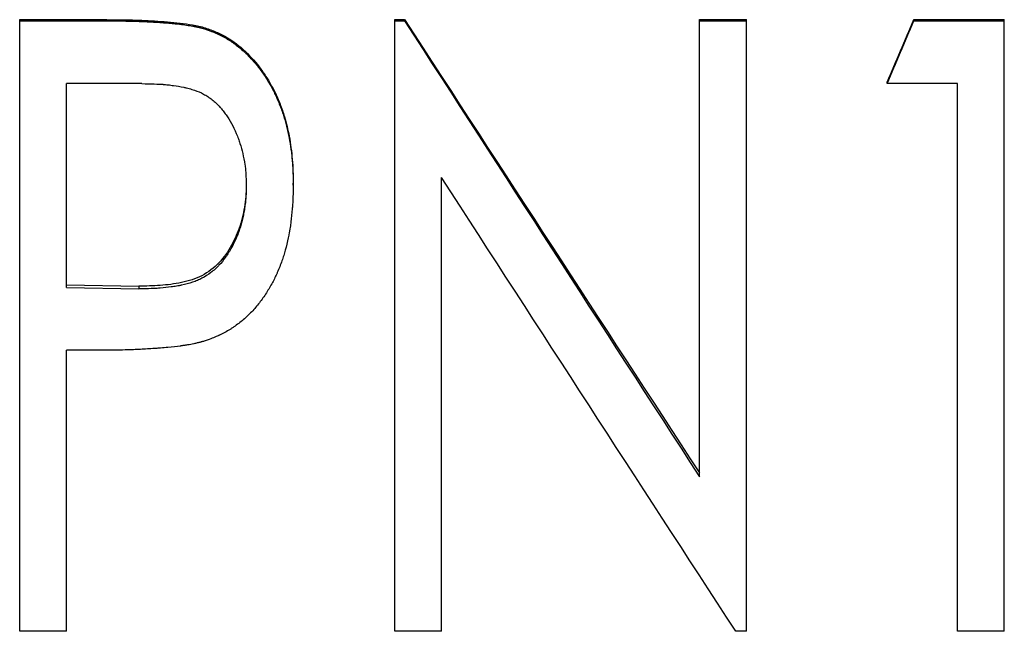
# Model space of a CAD drawing. Header units: millimetres. Extents: x -172 to 275, y -110 to 173.
# Tile 12 of 18: x 5 to 20, y -12 to -3. Entities that reach past the tile are written whole.
import ezdxf

# ---------------------------------------------------------------- set-up
doc = ezdxf.new("R2010")
doc.units = ezdxf.units.MM

msp = doc.modelspace()

# ---------------------------------------------------------------- linework, layer by layer
at = {"color": 7, "linetype": 'Continuous', "lineweight": 25}
for p, q in [((5.308, -12.031), (5.308, -2.999)), ((5.308, -2.999), (6.595, -2.999)), ((5.308, -3.017), (6.595, -3.017)), ((6.595, -3.017), (6.595, -2.999)), ((10.846, -12.031), (10.846, -2.999)), ((10.846, -2.999), (10.992, -2.999)), ((10.846, -3.017), (10.992, -3.017)), ((10.992, -3.017), (10.992, -2.999)), ((15.346, -9.748), (15.346, -2.999)), ((15.346, -2.999), (16.038, -2.999)), ((15.346, -3.017), (16.038, -3.017)), ((16.038, -12.031), (16.038, -2.999)), ((18.51, -3.017), (18.51, -2.999)), ((18.51, -2.999), (19.846, -2.999)), ((18.51, -3.017), (19.846, -3.017)), ((19.846, -12.031), (19.846, -2.999)), ((8.09, -3.153), (8.09, -3.135)), ((18.115, -3.944), (18.115, -3.922)), ((7.112, -3.944), (6, -3.944)), ((6, -6.956), (6, -3.944)), ((19.154, -3.944), (18.115, -3.944)), ((19.154, -12.031), (19.154, -3.944)), ((11.538, -12.031), (11.538, -5.331)), ((8.654, -5.414), (8.654, -5.445)), ((9.346, -5.442), (9.346, -5.411)), ((6, -6.916), (7.066, -6.936)), ((6, -6.956), (7.066, -6.975)), ((7.066, -6.936), (7.066, -6.975)), ((6.454, -7.881), (6, -7.881)), ((6, -12.031), (6, -7.881)), ((6, -12.031), (5.308, -12.031)), ((11.538, -12.031), (10.846, -12.031)), ((16.038, -12.031), (15.882, -12.031)), ((19.846, -12.031), (19.154, -12.031))]:
    msp.add_line(p, q, dxfattribs=at)
for points, knots in [([(6.595, -2.999), (6.72, -3), (6.971, -3.001), (7.347, -3.019), (7.66, -3.043), (7.877, -3.078), (8, -3.106), (8.06, -3.125), (8.09, -3.135)], [0, 0, 0, 0, 0.250016, 0.500031, 0.75001, 0.875007, 0.937498, 1, 1, 1, 1]), ([(6.595, -3.017), (6.674, -3.017), (6.745, -3.017), (6.839, -3.018), (6.868, -3.019), (6.909, -3.02), (6.923, -3.02), (6.941, -3.02), (6.948, -3.02), (6.957, -3.021), (6.96, -3.021), (6.964, -3.021), (6.966, -3.021), (6.968, -3.021), (6.969, -3.021), (7.039, -3.023), (7.105, -3.025), (7.199, -3.03), (7.229, -3.031), (7.274, -3.034), (7.289, -3.035), (7.311, -3.036), (7.318, -3.036), (7.329, -3.037), (7.333, -3.037), (7.338, -3.038), (7.34, -3.038), (7.344, -3.038), (7.345, -3.038), (7.425, -3.043), (7.495, -3.048), (7.589, -3.057), (7.618, -3.06), (7.66, -3.064), (7.673, -3.066), (7.692, -3.068), (7.698, -3.069), (7.707, -3.07), (7.71, -3.071), (7.715, -3.071), (7.716, -3.072), (7.719, -3.072), (7.72, -3.072), (7.755, -3.077), (7.787, -3.082), (7.833, -3.089), (7.849, -3.092), (7.871, -3.096), (7.879, -3.098), (7.893, -3.1), (7.9, -3.102), (7.925, -3.107), (7.94, -3.11), (7.963, -3.115), (7.971, -3.117), (7.982, -3.12), (7.985, -3.121), (7.993, -3.123), (7.997, -3.124), (8.02, -3.13), (8.05, -3.14), (8.09, -3.153)], [0, 0, 0, 0, 0.125, 0.125, 0.1875, 0.1875, 0.21875, 0.21875, 0.234375, 0.234375, 0.242188, 0.242188, 0.246094, 0.246094, 0.25, 0.25, 0.375, 0.375, 0.4375, 0.4375, 0.46875, 0.46875, 0.484375, 0.484375, 0.492188, 0.492188, 0.496094, 0.496094, 0.5, 0.5, 0.625, 0.625, 0.6875, 0.6875, 0.71875, 0.71875, 0.734375, 0.734375, 0.742188, 0.742188, 0.746094, 0.746094, 0.75, 0.75, 0.8125, 0.8125, 0.84375, 0.84375, 0.859375, 0.859375, 0.875, 0.875, 0.90625, 0.90625, 0.921875, 0.921875, 0.929688, 0.929688, 0.9375, 0.9375, 1, 1, 1, 1]), ([(8.09, -3.135), (8.144, -3.155), (8.252, -3.196), (8.454, -3.309), (8.68, -3.492), (8.867, -3.715), (8.991, -3.91), (9.08, -4.07), (9.154, -4.244), (9.23, -4.463), (9.295, -4.736), (9.33, -5.007), (9.344, -5.237), (9.345, -5.353), (9.346, -5.411)], [0, 0, 0, 0, 0.062522, 0.125026, 0.249862, 0.373812, 0.438316, 0.499822, 0.571108, 0.642768, 0.749904, 0.874925, 0.93746, 1, 1, 1, 1]), ([(8.09, -3.153), (8.125, -3.166), (8.156, -3.178), (8.196, -3.195), (8.209, -3.2), (8.226, -3.207), (8.231, -3.21), (8.238, -3.213), (8.241, -3.214), (8.246, -3.216), (8.247, -3.217), (8.275, -3.231), (8.301, -3.244), (8.339, -3.265), (8.351, -3.272), (8.37, -3.283), (8.377, -3.287), (8.389, -3.295), (8.396, -3.299), (8.449, -3.332), (8.495, -3.365), (8.562, -3.42), (8.584, -3.439), (8.618, -3.468), (8.629, -3.479), (8.651, -3.499), (8.662, -3.51), (8.714, -3.562), (8.753, -3.604), (8.809, -3.671), (8.827, -3.694), (8.862, -3.74), (8.878, -3.761), (8.911, -3.808), (8.927, -3.832), (8.959, -3.883), (8.975, -3.91), (9.022, -3.989), (9.05, -4.041), (9.095, -4.133), (9.118, -4.185), (9.153, -4.273), (9.164, -4.303), (9.185, -4.359), (9.194, -4.386), (9.211, -4.439), (9.219, -4.465), (9.234, -4.519), (9.241, -4.546), (9.255, -4.602), (9.262, -4.63), (9.271, -4.674), (9.275, -4.688), (9.279, -4.711), (9.281, -4.718), (9.284, -4.733), (9.285, -4.742), (9.297, -4.8), (9.306, -4.855), (9.317, -4.942), (9.321, -4.971), (9.325, -5.016), (9.327, -5.031), (9.329, -5.055), (9.33, -5.062), (9.331, -5.078), (9.332, -5.086), (9.335, -5.122), (9.337, -5.151), (9.339, -5.195), (9.34, -5.209), (9.341, -5.231), (9.342, -5.238), (9.342, -5.249), (9.342, -5.253), (9.342, -5.258), (9.342, -5.26), (9.342, -5.264), (9.343, -5.266), (9.344, -5.306), (9.345, -5.364), (9.346, -5.442)], [0, 0, 0, 0, 0.03125, 0.03125, 0.046875, 0.046875, 0.054688, 0.054688, 0.058594, 0.058594, 0.0625, 0.0625, 0.09375, 0.09375, 0.109375, 0.109375, 0.117188, 0.117188, 0.125, 0.125, 0.1875, 0.1875, 0.21875, 0.21875, 0.234375, 0.234375, 0.25, 0.25, 0.3125, 0.3125, 0.34375, 0.34375, 0.375, 0.375, 0.40625, 0.40625, 0.4375, 0.4375, 0.5, 0.5, 0.5625, 0.5625, 0.59375, 0.59375, 0.625, 0.625, 0.65625, 0.65625, 0.6875, 0.6875, 0.71875, 0.71875, 0.734375, 0.734375, 0.742188, 0.742188, 0.75, 0.75, 0.8125, 0.8125, 0.84375, 0.84375, 0.859375, 0.859375, 0.867188, 0.867188, 0.875, 0.875, 0.90625, 0.90625, 0.921875, 0.921875, 0.929688, 0.929688, 0.933594, 0.933594, 0.935547, 0.935547, 0.9375, 0.9375, 1, 1, 1, 1]), ([(7.112, -3.944), (7.25, -3.946), (7.354, -3.949), (7.424, -3.954), (7.426, -3.955), (7.429, -3.955), (7.431, -3.955), (7.436, -3.955), (7.439, -3.956), (7.449, -3.956), (7.456, -3.957), (7.475, -3.959), (7.488, -3.96), (7.528, -3.964), (7.553, -3.968), (7.63, -3.978), (7.68, -3.987), (7.736, -3.999), (7.744, -4), (7.758, -4.003), (7.765, -4.005), (7.785, -4.01), (7.799, -4.013), (7.838, -4.024), (7.864, -4.032), (7.937, -4.057), (7.982, -4.076), (8.032, -4.103), (8.044, -4.11), (8.066, -4.122), (8.076, -4.129), (8.108, -4.15), (8.129, -4.165), (8.189, -4.213), (8.228, -4.249), (8.269, -4.295), (8.272, -4.298), (8.28, -4.307), (8.284, -4.312), (8.296, -4.325), (8.303, -4.334), (8.325, -4.363), (8.34, -4.382), (8.382, -4.443), (8.409, -4.486), (8.46, -4.578), (8.483, -4.627), (8.511, -4.692), (8.516, -4.705), (8.527, -4.732), (8.532, -4.746), (8.545, -4.78), (8.553, -4.803), (8.576, -4.874), (8.589, -4.924), (8.613, -5.028), (8.624, -5.084), (8.636, -5.162), (8.639, -5.187), (8.643, -5.226), (8.644, -5.239), (8.646, -5.258), (8.646, -5.265), (8.647, -5.274), (8.647, -5.278), (8.65, -5.322), (8.652, -5.376), (8.654, -5.445)], [0, 0, 0, 0, 0.125, 0.125, 0.126953, 0.126953, 0.128906, 0.128906, 0.132812, 0.132812, 0.140625, 0.140625, 0.15625, 0.15625, 0.1875, 0.1875, 0.25, 0.25, 0.257812, 0.257812, 0.265625, 0.265625, 0.28125, 0.28125, 0.3125, 0.3125, 0.375, 0.375, 0.390625, 0.390625, 0.40625, 0.40625, 0.4375, 0.4375, 0.5, 0.5, 0.507812, 0.507812, 0.515625, 0.515625, 0.53125, 0.53125, 0.5625, 0.5625, 0.625, 0.625, 0.6875, 0.6875, 0.703125, 0.703125, 0.71875, 0.71875, 0.75, 0.75, 0.8125, 0.8125, 0.875, 0.875, 0.90625, 0.90625, 0.921875, 0.921875, 0.929688, 0.929688, 0.9375, 0.9375, 1, 1, 1, 1]), ([(8.654, -5.414), (8.653, -5.467), (8.65, -5.573), (8.628, -5.783), (8.57, -6.043), (8.445, -6.336), (8.263, -6.598), (8.007, -6.797), (7.699, -6.89), (7.384, -6.929), (7.172, -6.933), (7.066, -6.936)], [0, 0, 0, 0, 0.062607, 0.125197, 0.250289, 0.375317, 0.500206, 0.624836, 0.749659, 0.874797, 1, 1, 1, 1]), ([(8.654, -5.445), (8.652, -5.516), (8.65, -5.569), (8.648, -5.606), (8.648, -5.608), (8.647, -5.612), (8.647, -5.613), (8.647, -5.618), (8.647, -5.622), (8.646, -5.632), (8.645, -5.639), (8.644, -5.659), (8.643, -5.672), (8.639, -5.712), (8.635, -5.738), (8.63, -5.776), (8.627, -5.791), (8.623, -5.818), (8.62, -5.832), (8.613, -5.872), (8.608, -5.898), (8.59, -5.976), (8.576, -6.026), (8.557, -6.087), (8.553, -6.1), (8.544, -6.125), (8.539, -6.138), (8.525, -6.175), (8.516, -6.2), (8.484, -6.273), (8.461, -6.32), (8.429, -6.379), (8.422, -6.392), (8.407, -6.416), (8.4, -6.427), (8.378, -6.462), (8.363, -6.485), (8.317, -6.549), (8.285, -6.589), (8.246, -6.63), (8.241, -6.636), (8.231, -6.645), (8.226, -6.65), (8.212, -6.665), (8.202, -6.674), (8.172, -6.701), (8.151, -6.718), (8.089, -6.766), (8.045, -6.794), (7.987, -6.824), (7.977, -6.829), (7.955, -6.839), (7.944, -6.844), (7.909, -6.859), (7.885, -6.868), (7.81, -6.894), (7.756, -6.908), (7.695, -6.921), (7.692, -6.921), (7.686, -6.923), (7.683, -6.923), (7.674, -6.925), (7.668, -6.926), (7.649, -6.93), (7.637, -6.932), (7.599, -6.939), (7.573, -6.943), (7.494, -6.953), (7.44, -6.959), (7.382, -6.963), (7.381, -6.964), (7.379, -6.964), (7.378, -6.964), (7.374, -6.964), (7.372, -6.964), (7.365, -6.965), (7.36, -6.965), (7.345, -6.966), (7.335, -6.967), (7.302, -6.968), (7.277, -6.969), (7.198, -6.972), (7.136, -6.974), (7.066, -6.975)], [0, 0, 0, 0, 0.0625, 0.0625, 0.064453, 0.064453, 0.066406, 0.066406, 0.070312, 0.070312, 0.078125, 0.078125, 0.09375, 0.09375, 0.125, 0.125, 0.140625, 0.140625, 0.15625, 0.15625, 0.1875, 0.1875, 0.25, 0.25, 0.265625, 0.265625, 0.28125, 0.28125, 0.3125, 0.3125, 0.375, 0.375, 0.390625, 0.390625, 0.40625, 0.40625, 0.4375, 0.4375, 0.5, 0.5, 0.507812, 0.507812, 0.515625, 0.515625, 0.53125, 0.53125, 0.5625, 0.5625, 0.625, 0.625, 0.640625, 0.640625, 0.65625, 0.65625, 0.6875, 0.6875, 0.75, 0.75, 0.753906, 0.753906, 0.757812, 0.757812, 0.765625, 0.765625, 0.78125, 0.78125, 0.8125, 0.8125, 0.875, 0.875, 0.876953, 0.876953, 0.878906, 0.878906, 0.882812, 0.882812, 0.890625, 0.890625, 0.90625, 0.90625, 0.9375, 0.9375, 1, 1, 1, 1]), ([(9.346, -5.442), (9.346, -5.481), (9.345, -5.515), (9.344, -5.559), (9.344, -5.572), (9.344, -5.59), (9.343, -5.596), (9.343, -5.604), (9.343, -5.607), (9.343, -5.612), (9.343, -5.614), (9.342, -5.645), (9.34, -5.674), (9.338, -5.717), (9.337, -5.732), (9.335, -5.755), (9.335, -5.762), (9.333, -5.777), (9.333, -5.784), (9.326, -5.861), (9.32, -5.925), (9.309, -6.012), (9.305, -6.039), (9.299, -6.079), (9.297, -6.092), (9.294, -6.11), (9.293, -6.116), (9.291, -6.129), (9.29, -6.134), (9.279, -6.193), (9.267, -6.249), (9.237, -6.375), (9.222, -6.431), (9.19, -6.531), (9.17, -6.587), (9.135, -6.676), (9.123, -6.704), (9.106, -6.744), (9.1, -6.757), (9.089, -6.783), (9.083, -6.794), (9.053, -6.857), (9.026, -6.908), (8.982, -6.983), (8.966, -7.008), (8.934, -7.058), (8.916, -7.084), (8.866, -7.157), (8.83, -7.203), (8.773, -7.27), (8.753, -7.291), (8.713, -7.334), (8.692, -7.355), (8.632, -7.413), (8.588, -7.45), (8.518, -7.502), (8.495, -7.52), (8.458, -7.545), (8.445, -7.553), (8.42, -7.569), (8.406, -7.578), (8.369, -7.6), (8.344, -7.614), (8.305, -7.635), (8.292, -7.641), (8.272, -7.651), (8.266, -7.654), (8.256, -7.659), (8.252, -7.661), (8.247, -7.663), (8.246, -7.664), (8.242, -7.665), (8.24, -7.666), (8.203, -7.683), (8.149, -7.705), (8.077, -7.732)], [0, 0, 0, 0, 0.03125, 0.03125, 0.046875, 0.046875, 0.054688, 0.054688, 0.058594, 0.058594, 0.0625, 0.0625, 0.09375, 0.09375, 0.109375, 0.109375, 0.117188, 0.117188, 0.125, 0.125, 0.1875, 0.1875, 0.21875, 0.21875, 0.234375, 0.234375, 0.242188, 0.242188, 0.25, 0.25, 0.3125, 0.3125, 0.375, 0.375, 0.4375, 0.4375, 0.46875, 0.46875, 0.484375, 0.484375, 0.5, 0.5, 0.5625, 0.5625, 0.59375, 0.59375, 0.625, 0.625, 0.6875, 0.6875, 0.71875, 0.71875, 0.75, 0.75, 0.8125, 0.8125, 0.84375, 0.84375, 0.859375, 0.859375, 0.875, 0.875, 0.90625, 0.90625, 0.921875, 0.921875, 0.929688, 0.929688, 0.933594, 0.933594, 0.935547, 0.935547, 0.9375, 0.9375, 1, 1, 1, 1]), ([(8.077, -7.732), (8.055, -7.739), (8.036, -7.745), (8.012, -7.752), (8.004, -7.754), (7.994, -7.757), (7.991, -7.758), (7.986, -7.759), (7.984, -7.759), (7.982, -7.76), (7.981, -7.76), (7.963, -7.765), (7.947, -7.769), (7.922, -7.775), (7.913, -7.777), (7.897, -7.781), (7.887, -7.783), (7.849, -7.791), (7.817, -7.797), (7.767, -7.805), (7.75, -7.808), (7.723, -7.812), (7.714, -7.813), (7.701, -7.815), (7.696, -7.816), (7.689, -7.817), (7.687, -7.817), (7.683, -7.818), (7.68, -7.818), (7.624, -7.826), (7.562, -7.833), (7.461, -7.842), (7.425, -7.845), (7.369, -7.85), (7.35, -7.851), (7.321, -7.853), (7.311, -7.854), (7.296, -7.855), (7.291, -7.855), (7.281, -7.856), (7.276, -7.856), (7.201, -7.861), (7.132, -7.865), (7.03, -7.87), (6.996, -7.872), (6.946, -7.874), (6.929, -7.874), (6.904, -7.875), (6.896, -7.875), (6.884, -7.876), (6.879, -7.876), (6.871, -7.876), (6.866, -7.876), (6.767, -7.879), (6.631, -7.88), (6.454, -7.881)], [0, 0, 0, 0, 0.03125, 0.03125, 0.046875, 0.046875, 0.054688, 0.054688, 0.058594, 0.058594, 0.0625, 0.0625, 0.09375, 0.09375, 0.109375, 0.109375, 0.125, 0.125, 0.1875, 0.1875, 0.21875, 0.21875, 0.234375, 0.234375, 0.242188, 0.242188, 0.246094, 0.246094, 0.25, 0.25, 0.375, 0.375, 0.4375, 0.4375, 0.46875, 0.46875, 0.484375, 0.484375, 0.492188, 0.492188, 0.5, 0.5, 0.625, 0.625, 0.6875, 0.6875, 0.71875, 0.71875, 0.734375, 0.734375, 0.742188, 0.742188, 0.75, 0.75, 1, 1, 1, 1])]:
    msp.add_open_spline(points, degree=3, knots=knots, dxfattribs=at)
for points in [[(10.992, -2.999), (12.444, -5.235), (13.895, -7.469), (15.346, -9.692)], [(10.992, -3.017), (12.444, -5.266), (13.895, -7.511), (15.346, -9.748)], [(18.115, -3.922), (18.247, -3.614), (18.379, -3.307), (18.51, -2.999)], [(18.115, -3.944), (18.247, -3.635), (18.379, -3.326), (18.51, -3.017)], [(15.882, -12.031), (14.434, -9.807), (12.986, -7.572), (11.538, -5.331)]]:
    msp.add_open_spline(points, degree=3, dxfattribs=at)

doc.saveas('drawing.dxf')
